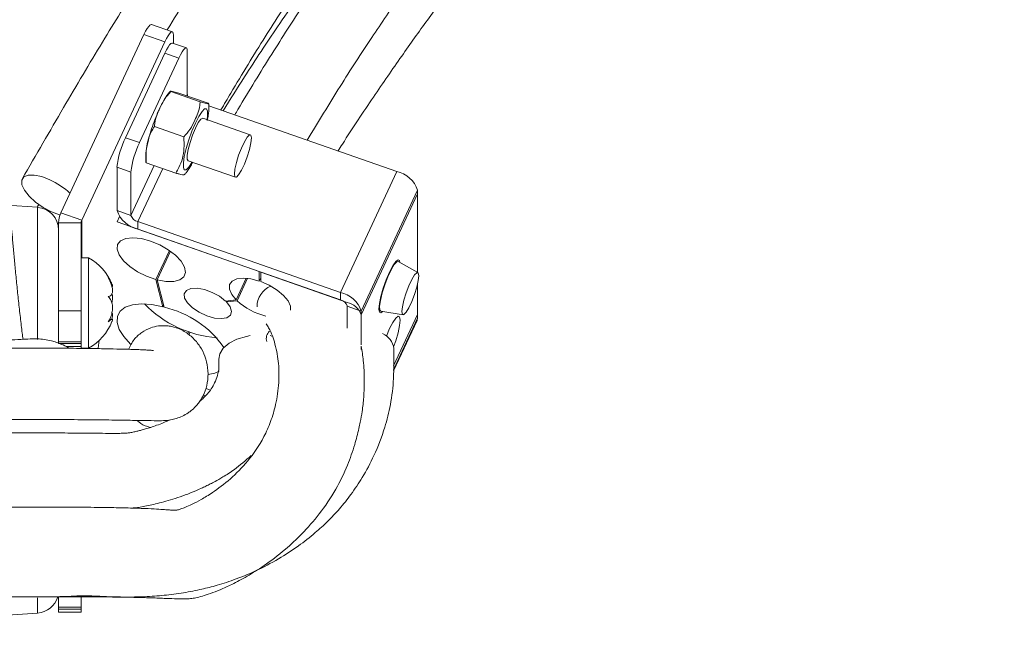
# Model space of a CAD drawing. Header units: millimetres. Extents: x 0 to 8410, y 0 to 5940.
# Tile 22 of 180: x 1544 to 1675, y 2904 to 2985. Entities that reach past the tile are written whole.
import ezdxf

# ---------------------------------------------------------------- set-up
doc = ezdxf.new("R2010")
doc.units = ezdxf.units.MM
doc.header["$LTSCALE"] = 10

msp = doc.modelspace()

# ---------------------------------------------------------------- linework, layer by layer
at = {"color": 7, "linetype": 'Continuous', "lineweight": 0}
for p, q in [((1564.78, 2983.13), (1561.99, 2984.1)), ((1561, 2982.77), (1549.95, 2959.07)), ((1564.91, 2981.58), (1564.91, 2982.7)), ((1563.78, 2981.8), (1552.73, 2958.09)), ((1566.63, 2980.98), (1564.78, 2981.63)), ((1563.78, 2980.3), (1558.54, 2969.05)), ((1566.76, 2980.56), (1566.76, 2974.81)), ((1565.64, 2979.65), (1560.39, 2968.41)), ((1568.46, 2973.82), (1564.56, 2975.18)), ((1569.54, 2973.64), (1565.64, 2975)), ((1569.62, 2973.31), (1594.58, 2964.57)), ((1575.13, 2969.46), (1568.83, 2971.67)), ((1566.3, 2969.18), (1562.39, 2970.55)), ((1561.31, 2965.73), (1561.31, 2965.76)), ((1565.22, 2964.36), (1561.31, 2965.73)), ((1566.85, 2966.01), (1573.15, 2963.8)), ((1557.42, 2965.15), (1557.42, 2959.4)), ((1559.27, 2964.5), (1559.27, 2958.75)), ((1597.36, 2962.1), (1597.36, 2951.16)), ((1597.36, 2951.16), (1597.36, 2961.6)), ((1546.86, 2959.82), (1542.72, 2960.11)), ((1547.04, 2960.19), (1546.87, 2959.92)), ((1549.65, 2957.77), (1549.65, 2946.06)), ((1552.65, 2957.77), (1552.65, 2946.06)), ((1576.32, 2951.28), (1557.42, 2957.9)), ((1560.2, 2957.92), (1587.09, 2948.51)), ((1560.2, 2956.92), (1587.09, 2947.51)), ((1562.57, 2950.21), (1564.38, 2954.09)), ((1562.75, 2950.17), (1564.53, 2953.98)), ((1553.65, 2953.12), (1552.65, 2953.12)), ((1553.65, 2941.12), (1553.65, 2953.12)), ((1597.39, 2951.14), (1594.79, 2952.61)), ((1576.32, 2951.28), (1576.32, 2950.03)), ((1576.51, 2951.22), (1576.51, 2949.97)), ((1588.01, 2947.19), (1576.51, 2951.22)), ((1562.57, 2950.21), (1563.52, 2946.6)), ((1562.75, 2950.17), (1563.7, 2946.56)), ((1573.24, 2947.52), (1574.59, 2950.4)), ((1573.36, 2947.4), (1574.76, 2950.39)), ((1576.51, 2950.43), (1576.32, 2950.03)), ((1597.36, 2945.6), (1597.36, 2949.67)), ((1597.36, 2949.67), (1597.36, 2945.1)), ((1573.24, 2947.52), (1571.83, 2947.37)), ((1573.36, 2947.4), (1571.95, 2947.25)), ((1572.01, 2947.39), (1571.95, 2947.25)), ((1549.65, 2946.06), (1549.65, 2941.96)), ((1552.65, 2946.06), (1552.65, 2941.96)), ((1563.63, 2946.84), (1563.52, 2946.6)), ((1588.01, 2946.69), (1588.01, 2943.76)), ((1589.87, 2946.04), (1589.87, 2941.54)), ((1592.48, 2946.01), (1595.43, 2945.54)), ((1556.74, 2944.95), (1556.44, 2944.95)), ((1589.87, 2941.54), (1589.87, 2945.54)), ((1594.16, 2938.08), (1597.3, 2944.8)), ((1555.06, 2942.15), (1554.92, 2941.09)), ((1566.8, 2942.99), (1566.93, 2943.24)), ((1566.97, 2942.87), (1567.11, 2943.17)), ((1577.77, 2942.77), (1578, 2942.72)), ((1549.65, 2941.96), (1549.65, 2941.71)), ((1550.7, 2941.31), (1552.65, 2941.31)), ((1552.65, 2941.96), (1552.65, 2941.71)), ((1552.65, 2941.71), (1552.65, 2941.31)), ((1552.65, 2941.12), (1552.65, 2941.3)), ((1552.65, 2941.12), (1553.65, 2941.12)), ((1552.65, 2941.12), (1552.65, 2941.08)), ((1589.87, 2940.92), (1589.87, 2941.36)), ((1569.21, 2935.77), (1569.83, 2935.55)), ((1569.16, 2934.79), (1568.86, 2934.89)), ((1549.65, 2908.07), (1549.65, 2906.71)), ((1552.65, 2908.07), (1552.65, 2906.71)), ((1542.22, 2905.6), (1546.86, 2905.93)), ((1549.65, 2906.71), (1549.65, 2906.46)), ((1549.65, 2906.46), (1549.65, 2906.06)), ((1549.65, 2906.06), (1552.65, 2906.06)), ((1552.65, 2906.71), (1552.65, 2906.46)), ((1552.65, 2906.46), (1552.65, 2906.06))]:
    msp.add_line(p, q, dxfattribs=at)
at = {"color": 8, "linetype": 'Continuous', "lineweight": 0}
for p, q in [((1563.78, 2981.8), (1561, 2982.77)), ((1565.64, 2979.65), (1563.78, 2980.3)), ((1566.76, 2974.81), (1566.68, 2974.64)), ((1558.54, 2969.05), (1560.39, 2968.41)), ((1559.27, 2964.5), (1557.42, 2965.15)), ((1562.36, 2965.36), (1559.27, 2958.75)), ((1563.49, 2964.97), (1560.2, 2957.92)), ((1594.58, 2964.57), (1587.09, 2948.51)), ((1597.36, 2962.1), (1589.87, 2946.04)), ((1589.87, 2945.54), (1597.36, 2961.6)), ((1546.86, 2947.12), (1546.86, 2959.82)), ((1552.73, 2958.09), (1549.95, 2959.07)), ((1557.42, 2959.4), (1559.27, 2958.75)), ((1552.65, 2957.77), (1549.65, 2957.77)), ((1552.73, 2958.09), (1552.73, 2953.12)), ((1557.42, 2957.9), (1557.74, 2958.58)), ((1560.2, 2957.92), (1560.2, 2956.92)), ((1587.09, 2947.51), (1587.09, 2948.51)), ((1546.86, 2942.28), (1546.86, 2947.12)), ((1552.65, 2946.06), (1549.65, 2946.06)), ((1589.87, 2946.04), (1588.01, 2946.69)), ((1597.36, 2945.1), (1594.16, 2938.25)), ((1594.17, 2938.76), (1597.36, 2945.6)), ((1552.65, 2941.96), (1549.65, 2941.96)), ((1552.65, 2941.71), (1549.65, 2941.71)), ((1546.86, 2905.93), (1546.86, 2907.95)), ((1552.65, 2906.71), (1549.65, 2906.71)), ((1552.65, 2906.46), (1549.65, 2906.46))]:
    msp.add_line(p, q, dxfattribs=at)
at = {"color": 7, "linetype": 'Continuous', "lineweight": 0, "flags": 128}
for points in [[(1561.99, 2984.1), (1561.94, 2984.11), (1561.8, 2984.03), (1561.63, 2983.85), (1561.43, 2983.58), (1561.22, 2983.21), (1561, 2982.77)], [(1564.91, 2982.7), (1564.89, 2982.95), (1564.82, 2983.1), (1564.72, 2983.13), (1564.58, 2983.06), (1564.41, 2982.88), (1564.22, 2982.6), (1564, 2982.24), (1563.78, 2981.8)], [(1563.78, 2980.3), (1564, 2980.74), (1564.22, 2981.1), (1564.41, 2981.38), (1564.58, 2981.56), (1564.72, 2981.63), (1564.78, 2981.63)], [(1566.76, 2980.56), (1566.74, 2980.8), (1566.68, 2980.95), (1566.57, 2980.98), (1566.43, 2980.91), (1566.26, 2980.73), (1566.07, 2980.45), (1565.86, 2980.09), (1565.64, 2979.65)], [(1568.83, 2971.67), (1568.81, 2971.68), (1568.56, 2971.54), (1568.22, 2971.07), (1567.84, 2970.34), (1567.45, 2969.42), (1567.12, 2968.44), (1566.87, 2967.5), (1566.73, 2966.73), (1566.73, 2966.21), (1566.85, 2966.01)], [(1575.27, 2969.04), (1575.2, 2969.41), (1575, 2969.44), (1574.71, 2969.14), (1574.34, 2968.53), (1573.95, 2967.69), (1573.58, 2966.73), (1573.28, 2965.75), (1573.09, 2964.88), (1573.02, 2964.22), (1573.09, 2963.86), (1573.28, 2963.82), (1573.58, 2964.13), (1573.95, 2964.74), (1574.34, 2965.57), (1574.71, 2966.54), (1575, 2967.51), (1575.2, 2968.38), (1575.27, 2969.04)], [(1549.83, 2958.79), (1549.79, 2958.8), (1548.71, 2959.21), (1547.61, 2959.8), (1546.6, 2960.52), (1545.74, 2961.3), (1545.12, 2962.08), (1544.78, 2962.81), (1544.76, 2963.41), (1545.04, 2963.85), (1545.61, 2964.08), (1546.42, 2964.1), (1547.41, 2963.89), (1548.5, 2963.47), (1548.5, 2963.47)], [(1562.75, 2950.17), (1563.92, 2949.96), (1564.95, 2949.96), (1565.76, 2950.18), (1566.29, 2950.59), (1566.5, 2951.17), (1566.38, 2951.87), (1565.94, 2952.65), (1565.2, 2953.44), (1564.23, 2954.18), (1563.09, 2954.83), (1561.87, 2955.34), (1560.66, 2955.66), (1559.54, 2955.78), (1558.6, 2955.68), (1557.9, 2955.38), (1557.5, 2954.89), (1557.43, 2954.25), (1557.69, 2953.51), (1558.26, 2952.73), (1559.1, 2951.95), (1560.16, 2951.24), (1561.34, 2950.65), (1562.57, 2950.21)], [(1594.79, 2952.61), (1594.58, 2952.57), (1594.24, 2952.2), (1593.83, 2951.51), (1593.4, 2950.58), (1592.99, 2949.52), (1592.65, 2948.44), (1592.41, 2947.45), (1592.31, 2946.66), (1592.34, 2946.17), (1592.48, 2946.01)], [(1593.61, 2951.2), (1594.05, 2952.03), (1594.44, 2952.61), (1594.75, 2952.86), (1594.95, 2952.76), (1595.01, 2952.49)], [(1576.32, 2950.03), (1575.2, 2950.32), (1574.18, 2950.42), (1573.33, 2950.32), (1572.71, 2950.02), (1572.38, 2949.55), (1572.37, 2948.94), (1572.66, 2948.25), (1573.24, 2947.52)], [(1580.47, 2946.14), (1580.46, 2946.67), (1580.15, 2947.38), (1579.54, 2948.12), (1578.68, 2948.83), (1577.64, 2949.47), (1576.51, 2949.97)], [(1592.73, 2945.97), (1592.48, 2945.78), (1592.28, 2945.88), (1592.21, 2946.31), (1592.28, 2947.04), (1592.48, 2947.99), (1592.79, 2949.07), (1593.18, 2950.17), (1593.61, 2951.2)], [(1597.51, 2950.73), (1597.44, 2951.1), (1597.25, 2951.13), (1596.95, 2950.83), (1596.59, 2950.22), (1596.2, 2949.4), (1595.84, 2948.44), (1595.54, 2947.47), (1595.35, 2946.61), (1595.28, 2945.96), (1595.35, 2945.6), (1595.54, 2945.56), (1595.84, 2945.87), (1596.2, 2946.47), (1596.59, 2947.3), (1596.95, 2948.25), (1597.25, 2949.22), (1597.44, 2950.08), (1597.51, 2950.73)], [(1571.83, 2947.37), (1571.02, 2948), (1570.06, 2948.52), (1569.03, 2948.89), (1568.05, 2949.07), (1567.22, 2949.03), (1566.64, 2948.78), (1566.35, 2948.34), (1566.4, 2947.77), (1566.78, 2947.12), (1567.45, 2946.47), (1568.33, 2945.88), (1569.33, 2945.41), (1570.36, 2945.11), (1571.28, 2945.03), (1572.02, 2945.15), (1572.49, 2945.48), (1572.64, 2945.98), (1572.45, 2946.59), (1571.95, 2947.25)], [(1563.52, 2946.6), (1562.03, 2946.9), (1560.66, 2946.99), (1559.48, 2946.87), (1558.52, 2946.55), (1557.85, 2946.03), (1557.48, 2945.35), (1557.44, 2944.53), (1557.72, 2943.61), (1558.32, 2942.64), (1559.2, 2941.64), (1559.24, 2941.6)], [(1593.2, 2942.72), (1593.61, 2943.7), (1594.05, 2944.53), (1594.44, 2945.11), (1594.75, 2945.36), (1594.95, 2945.26), (1595.02, 2944.83), (1594.95, 2944.1), (1594.75, 2943.15), (1594.44, 2942.07), (1594.17, 2941.3)], [(1597.36, 2945.1), (1597.31, 2944.83), (1597.3, 2944.8)], [(1597.32, 2945.4), (1597.32, 2945.42), (1597.36, 2945.6)], [(1570.96, 2939.63), (1571.06, 2940.34), (1571.52, 2941.09), (1572.3, 2941.76), (1573.35, 2942.31), (1574.6, 2942.68), (1575.13, 2942.78)], [(1569.53, 2937.62), (1570.41, 2937.8), (1571.01, 2938.04)]]:
    msp.add_lwpolyline(points, dxfattribs=at)
at = {"color": 8, "linetype": 'Continuous', "lineweight": 0, "flags": 128}
for points in [[(1567.84, 2971), (1568.3, 2971.9), (1568.72, 2972.54), (1569.06, 2972.88), (1569.31, 2972.9), (1569.44, 2972.59), (1569.44, 2971.97), (1569.38, 2971.48)], [(1567.4, 2965.81), (1567.38, 2965.78), (1566.96, 2965.14), (1566.61, 2964.79), (1566.36, 2964.78), (1566.23, 2965.09), (1566.23, 2965.71), (1566.36, 2966.58), (1566.61, 2967.63), (1566.96, 2968.78), (1567.38, 2969.94), (1567.84, 2971)]]:
    msp.add_lwpolyline(points, dxfattribs=at)
at = {"color": 7, "linetype": 'Continuous', "lineweight": 0}
for centre, radius, start, end in [((1567.23, 2974.84), 0.47, 184.0646, 213.191), ((1569, 2963.93), 11.65, 153.9066, 174.0133), ((1570.86, 2963.28), 11.65, 153.9064, 174.0132), ((1593.77, 2960.86), 3.8, 19.0311, 77.6837), ((1544.3, 2954.33), 10.06, 46.9707, 65.344), ((1546.65, 2956.82), 3, 0, 86), ((1552.72, 2957.76), 3.06, 154.8171, 179.8815), ((1561.01, 2960.63), 3.8, 199.0312, 257.6847), ((1553.42, 2957.77), 0.766, 154.8098, 179.888), ((1560.47, 2959.16), 1.27, 199.0318, 257.684), ((1550.25, 2947), 7, 21.9085, 60.9503), ((1579.01, 2946.59), 2.99, 112.6923, 180.2509), ((1579.29, 2953.92), 8.81, 227.7185, 256.0717), ((1586.28, 2944.8), 3.8, 19.0307, 77.6844), ((1586.82, 2946.28), 1.27, 19.0309, 77.6839), ((1571.91, 2957.68), 15.24, 224.5712, 265.4598), ((1560.65, 2933.46), 13.44, 35.2082, 76.8571), ((1587.47, 2944.71), 2.53, 19.0311, 77.6842), ((1550.25, 2947.24), 7, 299.0497, 338.1636), ((1578.62, 2942.39), 1.37, 134.0316, 196.7759), ((1591.78, 2940.78), 2.43, 6.6894, 68.126), ((1546.65, 2908.92), 3, 274, 344.017)]:
    msp.add_arc(centre, radius, start, end, dxfattribs=at)
for points, knots in [([(1586.79, 2967.3), (1586.98, 2967.6), (1588.57, 2970.15), (1591.4, 2974.35), (1595.16, 2979.83), (1598.74, 2984.83), (1602.12, 2989.46), (1605.3, 2993.74), (1608.11, 2997.51), (1611.33, 3001.82), (1615.12, 3006.94), (1619.73, 3013.3), (1624.64, 3020.31), (1629.03, 3026.94), (1632.75, 3032.91), (1635.74, 3037.98), (1638.71, 3043.34), (1641.65, 3049), (1644.51, 3054.98), (1647.27, 3061.31), (1649.84, 3067.78), (1651.86, 3073.35), (1653.34, 3077.69), (1654.34, 3080.74), (1655.14, 3083.28), (1655.78, 3085.34), (1656.38, 3087.29), (1657.04, 3089.53), (1657.93, 3092.56), (1659.03, 3096.49), (1660.35, 3101.36), (1661.73, 3106.77), (1663.08, 3112.33), (1664.63, 3119.06), (1666.25, 3126.7), (1667.89, 3135.16), (1669.29, 3143.18), (1670.53, 3151.08), (1671.64, 3158.96), (1672.58, 3166.7), (1673.31, 3173.68), (1673.86, 3179.94), (1674.29, 3185.67), (1674.67, 3191.74), (1674.96, 3197.88), (1675.17, 3204.16), (1675.29, 3210.29), (1675.31, 3216.24), (1675.26, 3221.43), (1675.17, 3225.63), (1675.06, 3229.1), (1674.93, 3232.5), (1674.74, 3236.33), (1674.48, 3240.83), (1674.13, 3245.75), (1673.58, 3252.23), (1672.79, 3260), (1671.68, 3268.79), (1670.54, 3276.4), (1669.43, 3282.93), (1668.31, 3288.93), (1666.93, 3295.49), (1665.17, 3302.76), (1663.07, 3310.33), (1660.81, 3317.86), (1659.26, 3322.77), (1658.51, 3325.19)], [0, 0, 0, 0, 0.003171, 0.02647, 0.04801, 0.067882, 0.089207, 0.108268, 0.125057, 0.13978, 0.165726, 0.192192, 0.219228, 0.246949, 0.263048, 0.279379, 0.29599, 0.312928, 0.330245, 0.347995, 0.366256, 0.383271, 0.392556, 0.40052, 0.407107, 0.412273, 0.416498, 0.422139, 0.429525, 0.439722, 0.452161, 0.466438, 0.480423, 0.493822, 0.51656, 0.537051, 0.556164, 0.575434, 0.594813, 0.61368, 0.631797, 0.645509, 0.659123, 0.673348, 0.689502, 0.703556, 0.718792, 0.733842, 0.746611, 0.756388, 0.764216, 0.771731, 0.780992, 0.791979, 0.804322, 0.816685, 0.839024, 0.860765, 0.880726, 0.894633, 0.908624, 0.924838, 0.943119, 0.962712, 0.98166, 1, 1, 1, 1]), ([(1582.68, 2968.74), (1584.14, 2971.14), (1587.01, 2975.87), (1591.16, 2982.25), (1595.04, 2987.95), (1598.78, 2993.2), (1602.35, 2998.03), (1605.74, 3002.5), (1608.75, 3006.41), (1612.02, 3010.69), (1615.7, 3015.59), (1619.88, 3021.43), (1624.05, 3027.79), (1627.87, 3034.31), (1631.33, 3040.83), (1634.42, 3047.23), (1637.46, 3054.13), (1640.47, 3061.6), (1643.4, 3069.6), (1645.62, 3076.37), (1647.15, 3081.48), (1648.04, 3084.6), (1648.75, 3087.2), (1649.29, 3089.3), (1649.77, 3091.18), (1650.29, 3093.26), (1650.95, 3096.05), (1651.78, 3099.72), (1652.75, 3104.31), (1653.76, 3109.46), (1654.71, 3114.82), (1655.76, 3121.34), (1656.81, 3128.76), (1657.77, 3136.96), (1658.51, 3144.73), (1659.11, 3152.36), (1659.58, 3159.96), (1659.91, 3167.42), (1660.12, 3174.73), (1660.23, 3181.95), (1660.24, 3189.54), (1660.15, 3196.55), (1659.98, 3203.14), (1659.77, 3208.99), (1659.51, 3214.73), (1659.22, 3219.82), (1658.96, 3223.96), (1658.72, 3227.33), (1658.47, 3230.55), (1658.18, 3234.09), (1657.81, 3238.28), (1657.36, 3242.91), (1656.7, 3249.07), (1655.81, 3256.48), (1654.65, 3264.88), (1653.51, 3272.17), (1652.43, 3278.41), (1651.36, 3284.11), (1650.07, 3290.32), (1648.45, 3297.23), (1646.51, 3304.44), (1644.4, 3311.63), (1642.97, 3316.32), (1642.27, 3318.63)], [0, 0, 0, 0, 0.024804, 0.04887, 0.07115, 0.091739, 0.113911, 0.133875, 0.151673, 0.167353, 0.192459, 0.217825, 0.243444, 0.269333, 0.289313, 0.309641, 0.330507, 0.352157, 0.374845, 0.397991, 0.407593, 0.415875, 0.422753, 0.428157, 0.432286, 0.43748, 0.44436, 0.453952, 0.465762, 0.47954, 0.493196, 0.506322, 0.528656, 0.548799, 0.567528, 0.586395, 0.605358, 0.623828, 0.641544, 0.659379, 0.677211, 0.697579, 0.711151, 0.725864, 0.7408, 0.753611, 0.763478, 0.771453, 0.778569, 0.787292, 0.797703, 0.809603, 0.821668, 0.843452, 0.86469, 0.884273, 0.897925, 0.911423, 0.927071, 0.944757, 0.963791, 0.982202, 1, 1, 1, 1]), ([(1632.99, 3314.88), (1633.73, 3312.45), (1635.23, 3307.5), (1637.4, 3299.95), (1639.35, 3292.45), (1640.92, 3285.4), (1642.15, 3279.12), (1643.2, 3273.19), (1644.19, 3267.13), (1645.12, 3260.89), (1645.97, 3254.59), (1646.72, 3248.37), (1647.4, 3242.13), (1647.94, 3236.53), (1648.34, 3231.84), (1648.64, 3228.09), (1648.91, 3224.34), (1649.21, 3219.9), (1649.52, 3214.42), (1649.81, 3208.26), (1650.03, 3202.02), (1650.17, 3196.06), (1650.24, 3190.42), (1650.26, 3184.83), (1650.21, 3179.42), (1650.12, 3174.31), (1649.99, 3169.92), (1649.85, 3166.08), (1649.67, 3162.12), (1649.42, 3157.37), (1649.04, 3151.61), (1648.53, 3145.19), (1647.89, 3138.52), (1647.11, 3131.75), (1646.1, 3124.23), (1644.86, 3116.36), (1643.44, 3108.59), (1642.06, 3101.95), (1640.72, 3096.14), (1639.35, 3090.72), (1637.7, 3084.73), (1635.58, 3077.78), (1632.83, 3069.7), (1629.65, 3061.26), (1626.26, 3053.21), (1623.18, 3046.71), (1620.53, 3041.63), (1618.29, 3037.64), (1616.14, 3034.04), (1613.93, 3030.57), (1611.47, 3026.92), (1608.56, 3022.82), (1605.42, 3018.58), (1602.09, 3014.2), (1598.64, 3009.69), (1594.8, 3004.64), (1590.58, 2998.94), (1586.33, 2992.93), (1582.09, 2986.63), (1577.89, 2980.08), (1574.85, 2975.13), (1573.21, 2972.34), (1573.07, 2972.1)], [0, 0, 0, 0, 0.019019, 0.038778, 0.058953, 0.077166, 0.092897, 0.107014, 0.122311, 0.138969, 0.15436, 0.170022, 0.18594, 0.201545, 0.212211, 0.221313, 0.229742, 0.240407, 0.254713, 0.270987, 0.286668, 0.301583, 0.315704, 0.329013, 0.343553, 0.356356, 0.36734, 0.376515, 0.385251, 0.397102, 0.412216, 0.428683, 0.445507, 0.462635, 0.48001, 0.502767, 0.522783, 0.539894, 0.554381, 0.56844, 0.582888, 0.602633, 0.625425, 0.651034, 0.676379, 0.699519, 0.714946, 0.729565, 0.743424, 0.756703, 0.771881, 0.789899, 0.810923, 0.829607, 0.850291, 0.873025, 0.89785, 0.924824, 0.947584, 0.971804, 0.9976, 1, 1, 1, 1]), ([(1627.91, 3312.82), (1628.49, 3311.05), (1629.67, 3307.42), (1631.42, 3301.83), (1633.11, 3296.03), (1634.56, 3290.38), (1635.68, 3285.25), (1636.48, 3281.02), (1637.1, 3277.36), (1637.65, 3273.77), (1638.2, 3269.69), (1638.73, 3265.04), (1639.26, 3259.56), (1639.71, 3253.52), (1640.07, 3247.17), (1640.31, 3241.05), (1640.44, 3235.73), (1640.5, 3231.31), (1640.53, 3227.72), (1640.54, 3224.06), (1640.52, 3219.68), (1640.45, 3214.31), (1640.32, 3208.32), (1640.13, 3202.28), (1639.9, 3196.5), (1639.63, 3191.02), (1639.33, 3185.57), (1638.99, 3180.28), (1638.64, 3175.3), (1638.31, 3171.03), (1638.01, 3167.29), (1637.67, 3163.45), (1637.24, 3158.84), (1636.67, 3153.23), (1635.97, 3146.98), (1635.16, 3140.5), (1634.26, 3133.94), (1633.14, 3126.67), (1631.84, 3119.08), (1630.39, 3111.58), (1629.01, 3105.18), (1627.68, 3099.57), (1626.33, 3094.33), (1624.81, 3088.94), (1623.03, 3083.13), (1620.92, 3076.8), (1618.51, 3070.11), (1615.98, 3063.58), (1613.42, 3057.6), (1611.04, 3052.6), (1608.86, 3048.39), (1606.85, 3044.82), (1604.88, 3041.55), (1602.79, 3038.31), (1600.39, 3034.78), (1597.49, 3030.75), (1594.34, 3026.52), (1590.99, 3022.12), (1587.5, 3017.54), (1583.62, 3012.4), (1579.36, 3006.59), (1575.08, 3000.5), (1570.81, 2994.12), (1567.23, 2988.56), (1564.96, 2984.8), (1564.09, 2983.37)], [0, 0, 0, 0, 0.014439, 0.029514, 0.045364, 0.0611, 0.074704, 0.085938, 0.094408, 0.103489, 0.114074, 0.126224, 0.139781, 0.156702, 0.173187, 0.189173, 0.204213, 0.214552, 0.223498, 0.232104, 0.243012, 0.257548, 0.273888, 0.289626, 0.304639, 0.318901, 0.332389, 0.347171, 0.360176, 0.37132, 0.380615, 0.389444, 0.401457, 0.416819, 0.433578, 0.450662, 0.468013, 0.485568, 0.508515, 0.528689, 0.545927, 0.560525, 0.574752, 0.589453, 0.605989, 0.624624, 0.645168, 0.666855, 0.687026, 0.705789, 0.72094, 0.735312, 0.748928, 0.762335, 0.778121, 0.796766, 0.818458, 0.83771, 0.859018, 0.882452, 0.908077, 0.935961, 0.959511, 0.984577, 1, 1, 1, 1]), ([(1571.22, 2972.75), (1571.66, 2973.49), (1573.62, 2976.86), (1577, 2982.35), (1581.24, 2988.92), (1585.14, 2994.67), (1588.91, 3000), (1592.53, 3004.93), (1595.98, 3009.49), (1599.03, 3013.49), (1602.33, 3017.81), (1606, 3022.66), (1610.08, 3028.32), (1614.06, 3034.32), (1617.63, 3040.36), (1620.81, 3046.38), (1623.63, 3052.27), (1626.43, 3058.68), (1629.21, 3065.69), (1632, 3073.31), (1634.17, 3079.85), (1635.69, 3084.84), (1636.57, 3087.9), (1637.28, 3090.45), (1637.82, 3092.5), (1638.3, 3094.34), (1638.82, 3096.38), (1639.49, 3099.12), (1640.32, 3102.72), (1641.3, 3107.2), (1642.32, 3112.22), (1643.3, 3117.42), (1644.41, 3123.75), (1645.54, 3130.94), (1646.65, 3138.9), (1647.58, 3146.45), (1648.4, 3153.87), (1649.13, 3161.28), (1649.68, 3167.54), (1649.96, 3171.3), (1650.06, 3172.63)], [0, 0, 0, 0, 0.011754, 0.052826, 0.090884, 0.126132, 0.158708, 0.193796, 0.225417, 0.253669, 0.278653, 0.317812, 0.357053, 0.396642, 0.436417, 0.466929, 0.497866, 0.529553, 0.562495, 0.597248, 0.633252, 0.648341, 0.661351, 0.672128, 0.680544, 0.686974, 0.695138, 0.705917, 0.720927, 0.739405, 0.760824, 0.781945, 0.802255, 0.836813, 0.867953, 0.897003, 0.926293, 0.955734, 0.984395, 1, 1, 1, 1]), ([(1637.74, 3164.24), (1637.55, 3163.18), (1637.13, 3160.81), (1636.25, 3155.99), (1635.07, 3149.71), (1633.58, 3142.21), (1631.99, 3134.62), (1630.25, 3126.7), (1628.4, 3118.83), (1626.54, 3111.37), (1624.84, 3104.96), (1623.24, 3099.32), (1621.65, 3094.05), (1619.92, 3088.65), (1617.93, 3082.85), (1615.57, 3076.53), (1612.83, 3069.84), (1609.87, 3063.3), (1606.85, 3057.29), (1603.99, 3052.11), (1601.31, 3047.62), (1598.8, 3043.68), (1596.38, 3040.06), (1594.05, 3036.71), (1591.66, 3033.36), (1589.07, 3029.82), (1586.09, 3025.81), (1582.71, 3021.29), (1578.89, 3016.19), (1574.62, 3010.4), (1569.88, 3003.8), (1565.06, 2996.83), (1560.21, 2989.44), (1555.38, 2981.66), (1550.21, 2972.92), (1546.67, 2966.78), (1544.84, 2963.63)], [0, 0, 0, 0, 0.012125, 0.027334, 0.055682, 0.084929, 0.114481, 0.144215, 0.177721, 0.207314, 0.232777, 0.254487, 0.275573, 0.297239, 0.321507, 0.348945, 0.37926, 0.411821, 0.442654, 0.471417, 0.496891, 0.520969, 0.543693, 0.566162, 0.586873, 0.610756, 0.637948, 0.668585, 0.702796, 0.740704, 0.782438, 0.828132, 0.866949, 0.908527, 0.95297, 1, 1, 1, 1]), ([(1227.42, 3115.73), (1227.23, 3115.69), (1226.22, 3115.44), (1224.38, 3114.9), (1221.46, 3114), (1217.77, 3112.74), (1213.08, 3110.93), (1207.86, 3108.61), (1202.42, 3105.82), (1197.35, 3102.74), (1192.72, 3099.43), (1188.56, 3095.93), (1184.86, 3092.16), (1181.82, 3088.41), (1179.53, 3085.03), (1177.97, 3082.31), (1176.92, 3080.23), (1176.09, 3078.41), (1175.22, 3076.33), (1174.25, 3073.65), (1173.26, 3070.31), (1172.35, 3066.41), (1171.57, 3061.54), (1171.08, 3056.03), (1170.97, 3050.12), (1171.22, 3044.59), (1171.76, 3039.51), (1172.45, 3035.01), (1173.1, 3031.37), (1173.63, 3028.63), (1174.04, 3026.57), (1174.45, 3024.53), (1174.93, 3022.12), (1175.57, 3019), (1176.48, 3014.6), (1177.61, 3009.08), (1178.87, 3002.8), (1180.03, 2996.78), (1181.09, 2991.22), (1182.06, 2986.14), (1182.97, 2981.38), (1183.87, 2976.8), (1184.72, 2972.63), (1185.57, 2968.75), (1186.44, 2965), (1187.49, 2960.96), (1188.72, 2956.7), (1190.09, 2952.54), (1191.42, 2948.98), (1192.58, 2946.21), (1193.54, 2944.12), (1194.49, 2942.2), (1195.61, 2940.13), (1197.05, 2937.72), (1198.74, 2935.21), (1200.96, 2932.35), (1203.57, 2929.59), (1206.21, 2927.57), (1208.43, 2926.32), (1210.39, 2925.47), (1212.74, 2924.77), (1215.15, 2924.35), (1217.27, 2924.18), (1219.02, 2924.13), (1220.61, 2924.15), (1222.35, 2924.23), (1224.39, 2924.37), (1226.84, 2924.58), (1229.45, 2924.83), (1232.39, 2925.09), (1235.69, 2925.36), (1239.68, 2925.69), (1244.04, 2926.03), (1248.65, 2926.39), (1253.03, 2926.73), (1257.24, 2927.05), (1261.35, 2927.38), (1265.56, 2927.71), (1269.58, 2928.04), (1273.38, 2928.35), (1277.15, 2928.66), (1281.48, 2929.01), (1286.64, 2929.41), (1292.6, 2929.84), (1299.04, 2930.27), (1305.62, 2930.68), (1312.27, 2931.07), (1319.62, 2931.48), (1327.52, 2931.86), (1335.69, 2932.1), (1343.23, 2932.15), (1350.04, 2932.13), (1356.14, 2932.09), (1361.83, 2932.05), (1368.27, 2932), (1375.95, 2931.94), (1385.03, 2931.88), (1394.89, 2931.81), (1405.17, 2931.75), (1415.7, 2931.68), (1426.31, 2931.62), (1437.19, 2931.55), (1448.33, 2931.5), (1459.71, 2931.47), (1471.21, 2931.48), (1482.64, 2931.51), (1493.74, 2931.54), (1504.23, 2931.55), (1513.39, 2931.56), (1521.36, 2931.57), (1528.41, 2931.59), (1535.01, 2931.61), (1541.06, 2931.63), (1546.46, 2931.63), (1551.15, 2931.62), (1555.07, 2931.59), (1558.2, 2931.54), (1560.61, 2931.5), (1562.38, 2931.47), (1563.57, 2931.47), (1564.47, 2931.55), (1565.26, 2931.73), (1566.04, 2932.03), (1566.75, 2932.42), (1567.36, 2932.87), (1567.92, 2933.39), (1568.59, 2934.23), (1569.19, 2935.44), (1569.53, 2936.9), (1569.53, 2938.44), (1569.17, 2939.99), (1568.46, 2941.4), (1567.5, 2942.55), (1566.3, 2943.43), (1565.22, 2943.87), (1564.38, 2944.05), (1563.68, 2944.11), (1562.85, 2944.07), (1561.79, 2943.82), (1560.67, 2943.22), (1559.6, 2942.3), (1559.18, 2941.41), (1558.97, 2940.96)], [0, 0, 0, 0, 0.000756, 0.004092, 0.007444, 0.012639, 0.01917, 0.026768, 0.034587, 0.042627, 0.049523, 0.056542, 0.06365, 0.070284, 0.075781, 0.080143, 0.083013, 0.085314, 0.088329, 0.092258, 0.097092, 0.102832, 0.109105, 0.117931, 0.126327, 0.134314, 0.141916, 0.149007, 0.154953, 0.158734, 0.161715, 0.164409, 0.168081, 0.172801, 0.178584, 0.187912, 0.197208, 0.205809, 0.213666, 0.220737, 0.22726, 0.233689, 0.240015, 0.24486, 0.250232, 0.256151, 0.262584, 0.269427, 0.275537, 0.279888, 0.283454, 0.286459, 0.290216, 0.294931, 0.300468, 0.305794, 0.313989, 0.320934, 0.324081, 0.327956, 0.332834, 0.338024, 0.342139, 0.345379, 0.348405, 0.351494, 0.355522, 0.36055, 0.365924, 0.370426, 0.376723, 0.383515, 0.391041, 0.398496, 0.405893, 0.411892, 0.418136, 0.424643, 0.430788, 0.435787, 0.44109, 0.44694, 0.454156, 0.462727, 0.471583, 0.480445, 0.489311, 0.498179, 0.509516, 0.520348, 0.530318, 0.53931, 0.547202, 0.554199, 0.561474, 0.572171, 0.583749, 0.596324, 0.610038, 0.623467, 0.637493, 0.652162, 0.66754, 0.683692, 0.700603, 0.718011, 0.735655, 0.753308, 0.770754, 0.785323, 0.800305, 0.815478, 0.830549, 0.845138, 0.858771, 0.8712, 0.882461, 0.892641, 0.901861, 0.910181, 0.917078, 0.922758, 0.927485, 0.931387, 0.93342, 0.936694, 0.941085, 0.946212, 0.951824, 0.957649, 0.962785, 0.967229, 0.972186, 0.976401, 0.980024, 0.981621, 0.983168, 0.985373, 0.988368, 0.992099, 0.996026, 1, 1, 1, 1]), ([(1626.71, 3054.45), (1625.54, 3052.19), (1623.23, 3047.72), (1619.84, 3041.93), (1616.73, 3036.92), (1613.95, 3032.68), (1611.32, 3028.82), (1608.8, 3025.22), (1606.2, 3021.58), (1603.3, 3017.61), (1599.97, 3013.1), (1596.36, 3008.24), (1592.47, 3003.03), (1588.32, 2997.39), (1583.72, 2991.01), (1579.01, 2984.23), (1574.9, 2978.06), (1572.47, 2974.15), (1571.53, 2972.64)], [0, 0, 0, 0, 0.065595, 0.129983, 0.181044, 0.229577, 0.275714, 0.319525, 0.363869, 0.416511, 0.478089, 0.548812, 0.618742, 0.695953, 0.780519, 0.872623, 0.950591, 1, 1, 1, 1]), ([(1564.56, 2975.18), (1564.27, 2974.85), (1563.67, 2974.18), (1562.99, 2972.77), (1562.46, 2971.55), (1562.41, 2970.71), (1562.39, 2970.55)], [0, 0, 0, 0, 0.24494, 0.500119, 0.904935, 1, 1, 1, 1]), ([(1564.51, 2975.23), (1564.4, 2975.11), (1564.07, 2974.75), (1563.62, 2974.03), (1563.25, 2973.3), (1563.07, 2972.92)], [0, 0, 0, 0, 0.194261, 0.582519, 1, 1, 1, 1]), ([(1565.64, 2975), (1565.41, 2975.06), (1564.77, 2975.23), (1564.42, 2975.29), (1564.53, 2975.2), (1564.56, 2975.18)], [0, 0, 0, 0, 0.30324, 0.824416, 1, 1, 1, 1]), ([(1566.3, 2969.18), (1566.59, 2969.51), (1567.18, 2970.19), (1567.87, 2971.6), (1568.39, 2972.81), (1568.45, 2973.66), (1568.46, 2973.82)], [0, 0, 0, 0, 0.244943, 0.500122, 0.904939, 1, 1, 1, 1]), ([(1568.46, 2973.82), (1568.69, 2973.76), (1569.33, 2973.59), (1569.68, 2973.53), (1569.57, 2973.61), (1569.54, 2973.64)], [0, 0, 0, 0, 0.30324, 0.824416, 1, 1, 1, 1]), ([(1569.41, 2971.33), (1569.46, 2971.57), (1569.59, 2972.22), (1569.66, 2972.91), (1569.61, 2973.43), (1569.59, 2973.59)], [0, 0, 0, 0, 0.284185, 0.780851, 1, 1, 1, 1]), ([(1563.07, 2972.92), (1562.98, 2972.73), (1562.73, 2972.18), (1562.33, 2971.16), (1561.91, 2969.93), (1561.6, 2968.85), (1561.48, 2968.25), (1561.44, 2968.01)], [0, 0, 0, 0, 0.124928, 0.365831, 0.603606, 0.842303, 1, 1, 1, 1]), ([(1561.31, 2965.73), (1561.29, 2966.25), (1561.24, 2967.68), (1561.65, 2969.34), (1562.24, 2970.3), (1562.39, 2970.55)], [0, 0, 0, 0, 0.303244, 0.824418, 1, 1, 1, 1]), ([(1566.3, 2969.18), (1566.32, 2968.66), (1566.37, 2967.23), (1565.96, 2965.57), (1565.37, 2964.61), (1565.22, 2964.36)], [0, 0, 0, 0, 0.303244, 0.824417, 1, 1, 1, 1]), ([(1561.44, 2968.01), (1561.41, 2967.88), (1561.29, 2967.33), (1561.2, 2966.62), (1561.24, 2966.01), (1561.26, 2965.76)], [0, 0, 0, 0, 0.158649, 0.638526, 1, 1, 1, 1]), ([(1566.33, 2964.12), (1566.42, 2964.21), (1566.73, 2964.54), (1567.07, 2965.06), (1567.35, 2965.58), (1567.46, 2965.79)], [0, 0, 0, 0, 0.20687, 0.68083, 1, 1, 1, 1]), ([(1562.28, 2940.78), (1562.28, 2940.78), (1562.3, 2940.8), (1562.23, 2940.8), (1562.13, 2940.81), (1561.94, 2940.83), (1561.62, 2940.85), (1561.08, 2940.88), (1560.31, 2940.91), (1559.24, 2940.95), (1557.8, 2940.99), (1555.9, 2941.03), (1553.46, 2941.07), (1550.36, 2941.1), (1546.48, 2941.12), (1541.76, 2941.12), (1536.09, 2941.11), (1529.44, 2941.09), (1521.86, 2941.07), (1513.85, 2941.06), (1505.63, 2941.05), (1497.46, 2941.04), (1489.16, 2941.02), (1479.98, 2941), (1470.07, 2940.98), (1459.58, 2940.97), (1449.62, 2940.99), (1440.24, 2941.03), (1431.42, 2941.08), (1423.15, 2941.13), (1415.38, 2941.18), (1408.09, 2941.23), (1399.83, 2941.28), (1390.55, 2941.33), (1379.97, 2941.4), (1369.3, 2941.49), (1358.39, 2941.58), (1347.44, 2941.64), (1336.49, 2941.58), (1326.62, 2941.28), (1317.96, 2940.88), (1310.48, 2940.49), (1302.64, 2940.03), (1294.51, 2939.5), (1286.18, 2938.9), (1279.61, 2938.38), (1275.1, 2938.02), (1272.8, 2937.83), (1270.82, 2937.67), (1268.82, 2937.5), (1266.56, 2937.32), (1264.02, 2937.11), (1261.24, 2936.88), (1257.96, 2936.62), (1254.19, 2936.32), (1249.91, 2935.98), (1245.54, 2935.66), (1241.46, 2935.36), (1238.1, 2935.09), (1235.32, 2934.85), (1232.84, 2934.61), (1230.36, 2934.34), (1228.03, 2934.06), (1226, 2933.8), (1224.15, 2933.57), (1222.32, 2933.38), (1220.38, 2933.26), (1218.56, 2933.25), (1217.04, 2933.38), (1215.82, 2933.59), (1214.72, 2933.88), (1213.54, 2934.31), (1212.25, 2934.99), (1211.01, 2935.86), (1210.01, 2936.73), (1209.32, 2937.4), (1208.77, 2937.98), (1208.01, 2938.81), (1206.83, 2940.24), (1205.31, 2942.36), (1203.67, 2945.04), (1201.95, 2948.31), (1200.13, 2952.48), (1198.28, 2957.67), (1196.9, 2961.99), (1196.28, 2964.68), (1196.16, 2965.21)], [0, 0, 0, 0, 0.001913, 0.005812, 0.009988, 0.014477, 0.020844, 0.027924, 0.035854, 0.044795, 0.054937, 0.066503, 0.079748, 0.094967, 0.11249, 0.13243, 0.15457, 0.178647, 0.203866, 0.22909, 0.250856, 0.272149, 0.292819, 0.312737, 0.337944, 0.361399, 0.382957, 0.402758, 0.420997, 0.437845, 0.453445, 0.467926, 0.481396, 0.502401, 0.522441, 0.543329, 0.564907, 0.586992, 0.6094, 0.631987, 0.645879, 0.660855, 0.676789, 0.693568, 0.711072, 0.729079, 0.735423, 0.740274, 0.744098, 0.748479, 0.753551, 0.759296, 0.765693, 0.772632, 0.782079, 0.792328, 0.803381, 0.813864, 0.822696, 0.829061, 0.835679, 0.842607, 0.849316, 0.855161, 0.860131, 0.865964, 0.872638, 0.879752, 0.885643, 0.89062, 0.895281, 0.900444, 0.906611, 0.913256, 0.918383, 0.921753, 0.923832, 0.926236, 0.932414, 0.940507, 0.948469, 0.957898, 0.968986, 0.981906, 0.996481, 1, 1, 1, 1]), ([(1566.3, 2964.15), (1566.3, 2964.14), (1566.33, 2964.09), (1565.96, 2964.16), (1565.37, 2964.32), (1565.22, 2964.36)], [0, 0, 0, 0, 0.159584, 0.788214, 1, 1, 1, 1]), ([(1556.74, 2949.32), (1556.76, 2949.31), (1556.84, 2949.29), (1556.82, 2949.44), (1556.68, 2949.77), (1556.47, 2950.15), (1556.3, 2950.4), (1556.25, 2950.49)], [0, 0, 0, 0, 0.091909, 0.357339, 0.608852, 0.87292, 1, 1, 1, 1]), ([(1556.25, 2950.49), (1556.39, 2950.2), (1556.65, 2949.7), (1556.82, 2949), (1556.83, 2948.49), (1556.68, 2948.14), (1556.47, 2947.99), (1556.3, 2947.98), (1556.25, 2947.97)], [0, 0, 0, 0, 0.235568, 0.408148, 0.581146, 0.745076, 0.917188, 1, 1, 1, 1]), ([(1556.25, 2947.97), (1556.39, 2947.8), (1556.65, 2947.52), (1556.82, 2946.85), (1556.83, 2946.17), (1556.68, 2945.48), (1556.47, 2944.96), (1556.3, 2944.69), (1556.25, 2944.6)], [0, 0, 0, 0, 0.235567, 0.40815, 0.581147, 0.745075, 0.917181, 1, 1, 1, 1]), ([(1556.72, 2947.12), (1556.75, 2947.21), (1556.83, 2947.49), (1556.84, 2947.95), (1556.76, 2948.27), (1556.74, 2948.36)], [0, 0, 0, 0, 0.260265, 0.786343, 1, 1, 1, 1]), ([(1556.25, 2944.6), (1556.4, 2944.74), (1556.63, 2944.93), (1556.72, 2944.93), (1556.74, 2944.93)], [0, 0, 0, 0, 0.676423, 1, 1, 1, 1]), ([(1556.72, 2944.92), (1556.75, 2945.02), (1556.83, 2945.33), (1556.84, 2945.68), (1556.76, 2945.83), (1556.74, 2945.88)], [0, 0, 0, 0, 0.2618622, 0.7868019, 1, 1, 1, 1]), ([(1556.8, 2944.94), (1556.81, 2944.9), (1556.84, 2944.85), (1556.77, 2944.69), (1556.74, 2944.64)], [0, 0, 0, 0, 0.7152575, 1, 1, 1, 1]), ([(1577.25, 2944.32), (1577.35, 2944.15), (1577.92, 2943.3), (1578.51, 2941.47), (1578.95, 2939), (1578.96, 2936.32), (1578.58, 2933.73), (1577.86, 2931.34), (1576.69, 2928.68), (1574.82, 2926.02), (1572.38, 2923.58), (1570.26, 2922), (1568.59, 2920.98), (1567.4, 2920.36), (1566.51, 2919.97), (1565.93, 2919.75), (1565.55, 2919.64), (1565.38, 2919.6), (1565.23, 2919.57), (1565.05, 2919.57), (1564.76, 2919.58), (1564.28, 2919.63), (1563.51, 2919.68), (1562.33, 2919.76), (1560.62, 2919.83), (1558.37, 2919.9), (1555.54, 2919.95), (1552.12, 2919.99), (1547.9, 2920), (1542.82, 2919.99), (1536.83, 2919.96), (1529.94, 2919.92), (1521.83, 2919.9), (1512.55, 2919.89), (1502.1, 2919.87), (1491.32, 2919.84), (1480.53, 2919.79), (1469.97, 2919.75), (1459.84, 2919.74), (1450.25, 2919.77), (1441.22, 2919.82), (1432.7, 2919.88), (1424.66, 2919.94), (1417.08, 2920), (1409.51, 2920.06), (1401.98, 2920.13), (1394.49, 2920.19), (1387.3, 2920.26), (1380.14, 2920.34), (1372.15, 2920.46), (1363.31, 2920.63), (1353.69, 2920.9), (1343.97, 2921.31), (1334.19, 2921.53), (1324.31, 2921), (1314.18, 2919.98), (1303.56, 2919.04), (1295.14, 2918.33), (1289.08, 2917.79), (1285.37, 2917.46), (1281.71, 2917.12), (1278.34, 2916.82), (1275.51, 2916.57), (1273.14, 2916.38), (1270.88, 2916.2), (1268.34, 2916.02), (1265.45, 2915.84), (1262.12, 2915.67), (1259, 2915.57), (1256.15, 2915.52), (1253.74, 2915.53), (1251.52, 2915.59), (1249.71, 2915.69), (1248.12, 2915.82), (1246.44, 2916.01), (1244.57, 2916.33), (1242.95, 2916.74), (1241.77, 2917.13), (1240.84, 2917.5), (1239.91, 2917.94), (1238.87, 2918.55), (1237.92, 2919.23), (1237.3, 2919.78), (1237.07, 2919.99)], [0, 0, 0, 0, 0.001227, 0.006446, 0.012855, 0.019444, 0.027583, 0.034514, 0.041348, 0.054611, 0.067674, 0.082074, 0.09254, 0.102454, 0.111293, 0.118814, 0.124787, 0.130558, 0.136408, 0.142706, 0.150524, 0.159197, 0.168917, 0.179916, 0.192472, 0.20691, 0.221064, 0.237131, 0.255335, 0.275552, 0.29754, 0.321031, 0.345093, 0.373049, 0.400368, 0.426683, 0.451734, 0.475345, 0.49734, 0.517625, 0.536343, 0.553667, 0.569749, 0.584715, 0.598668, 0.614196, 0.628525, 0.641895, 0.655501, 0.669562, 0.687671, 0.706225, 0.725054, 0.744065, 0.763302, 0.783476, 0.805374, 0.828675, 0.836717, 0.844886, 0.853177, 0.861393, 0.86808, 0.873001, 0.878382, 0.884706, 0.891942, 0.900533, 0.91113, 0.917918, 0.925306, 0.932815, 0.938787, 0.943187, 0.949773, 0.958286, 0.965774, 0.971334, 0.976363, 0.981465, 0.987739, 0.995286, 1, 1, 1, 1]), ([(1551.09, 2941.09), (1551.01, 2941.14), (1550.69, 2941.34), (1550.07, 2941.62), (1549.34, 2941.9), (1548.55, 2942.13), (1547.71, 2942.29), (1546.81, 2942.36), (1545.83, 2942.34), (1544.61, 2942.26), (1543.09, 2942.18), (1541.21, 2942.1), (1539.08, 2942.05), (1536.42, 2942.02), (1533.14, 2942), (1529.19, 2942.01), (1524.51, 2942.05), (1518.79, 2942.1), (1511.93, 2942.15), (1503.78, 2942.17), (1494.58, 2942.18), (1484.36, 2942.19), (1473.49, 2942.26), (1462.74, 2942.34), (1452.45, 2942.4), (1442.87, 2942.41), (1433.62, 2942.39), (1424.91, 2942.35), (1416.86, 2942.32), (1409.51, 2942.29), (1402.02, 2942.25), (1394.46, 2942.2), (1386.93, 2942.12), (1380.29, 2942.01), (1374.46, 2941.85), (1370.13, 2941.7), (1367.45, 2941.58), (1366.46, 2941.53), (1366.18, 2941.51)], [0, 0, 0, 0, 0.002227, 0.009713, 0.016538, 0.023847, 0.03672, 0.051454, 0.068677, 0.089275, 0.11385, 0.133908, 0.156495, 0.182055, 0.211093, 0.244013, 0.280472, 0.319708, 0.367885, 0.417451, 0.467745, 0.518652, 0.570038, 0.620983, 0.663322, 0.703616, 0.741739, 0.776742, 0.8082, 0.836573, 0.862275, 0.894407, 0.922669, 0.947566, 0.969483, 0.988705, 0.996816, 1, 1, 1, 1]), ([(1218.04, 2924.17), (1218.56, 2923.47), (1220.29, 2921.11), (1222.97, 2918.14), (1225.82, 2914.98), (1228.25, 2912.52), (1230.6, 2910.38), (1232.86, 2908.64), (1235.08, 2907.23), (1237.16, 2906.19), (1239.05, 2905.48), (1240.72, 2904.97), (1242.41, 2904.56), (1244.27, 2904.22), (1246.34, 2903.96), (1248.76, 2903.76), (1251.73, 2903.65), (1255.26, 2903.63), (1258.91, 2903.68), (1262.12, 2903.78), (1264.87, 2903.9), (1267.91, 2904.07), (1271.42, 2904.31), (1275.6, 2904.64), (1280.29, 2905.05), (1285.89, 2905.57), (1292.56, 2906.16), (1299.95, 2906.78), (1307.82, 2907.46), (1316.07, 2908.24), (1324.12, 2909.09), (1331.89, 2909.6), (1339.01, 2909.59), (1345.58, 2909.37), (1351.52, 2909.11), (1356.81, 2908.92), (1361.75, 2908.78), (1367.39, 2908.66), (1374.06, 2908.54), (1381.9, 2908.43), (1390.29, 2908.34), (1399.29, 2908.25), (1409.73, 2908.17), (1421.51, 2908.07), (1434.5, 2907.97), (1447.84, 2907.88), (1460.55, 2907.84), (1472.57, 2907.86), (1483.7, 2907.91), (1494.54, 2907.95), (1504.84, 2907.98), (1514.41, 2907.99), (1523.22, 2908), (1531.43, 2908.03), (1539.03, 2908.07), (1545.86, 2908.1), (1551.47, 2908.1), (1555.91, 2908.07), (1559.3, 2908.02), (1561.94, 2907.95), (1563.93, 2907.87), (1565.38, 2907.81), (1566.38, 2907.79), (1567.15, 2907.83), (1567.86, 2907.94), (1568.71, 2908.15), (1569.78, 2908.5), (1571.1, 2909), (1572.75, 2909.74), (1574.67, 2910.76), (1577.05, 2912.24), (1579.54, 2914.11), (1582.04, 2916.44), (1584.35, 2919.06), (1586.44, 2922.13), (1587.98, 2925.3), (1588.96, 2928.06), (1589.47, 2930), (1589.78, 2931.47), (1590.02, 2932.85), (1590.23, 2934.71), (1590.3, 2936.97), (1590.21, 2939.23), (1589.97, 2940.73), (1589.87, 2941.36)], [0, 0, 0, 0, 0.006489, 0.021845, 0.033286, 0.044633, 0.055179, 0.064816, 0.072537, 0.080213, 0.086568, 0.090862, 0.096335, 0.102765, 0.108347, 0.114737, 0.123598, 0.134401, 0.143803, 0.151711, 0.158106, 0.163599, 0.17323, 0.18229, 0.191692, 0.203983, 0.218051, 0.232916, 0.248302, 0.264299, 0.280929, 0.294855, 0.307759, 0.319628, 0.33032, 0.339674, 0.348099, 0.356877, 0.369901, 0.383848, 0.398808, 0.414894, 0.432254, 0.455353, 0.479623, 0.505216, 0.532317, 0.555089, 0.578512, 0.602285, 0.626165, 0.649871, 0.673428, 0.697551, 0.721851, 0.74576, 0.768538, 0.786032, 0.80204, 0.816636, 0.829942, 0.842118, 0.853325, 0.862275, 0.870759, 0.878929, 0.886847, 0.894525, 0.902435, 0.911838, 0.921206, 0.932159, 0.940432, 0.949366, 0.958646, 0.966528, 0.972715, 0.977328, 0.979172, 0.982136, 0.986088, 0.990829, 0.996137, 1, 1, 1, 1]), ([(1549.47, 2908.1), (1549.94, 2908.11), (1550.9, 2908.13), (1551.75, 2908.18), (1552.37, 2908.21), (1553.02, 2908.22), (1553.83, 2908.2), (1554.66, 2908.17), (1555.71, 2908.12), (1557.04, 2908.07), (1558.76, 2908.04), (1560.83, 2908.07), (1563.24, 2908.21), (1565.81, 2908.53), (1568.21, 2908.97), (1570.53, 2909.54), (1573.01, 2910.32), (1575.85, 2911.47), (1578.77, 2913.01), (1581.44, 2914.74), (1583.6, 2916.43), (1585.43, 2918.09), (1587.02, 2919.78), (1588.57, 2921.73), (1590.14, 2924.07), (1591.71, 2927.02), (1592.97, 2930.26), (1593.83, 2933.69), (1594.23, 2937.21), (1594.21, 2939.74), (1594.19, 2941.07)], [0, 0, 0, 0, 0.0591027, 0.1181493, 0.1722837, 0.2237416, 0.2553031, 0.2865268, 0.3179166, 0.3559809, 0.3922918, 0.4332773, 0.4766013, 0.5155207, 0.5498014, 0.5761133, 0.6067295, 0.6425004, 0.6791311, 0.7113516, 0.739702, 0.7613403, 0.7839816, 0.8075931, 0.8335491, 0.865305, 0.9033279, 0.9323525, 0.9644688, 1, 1, 1, 1]), ([(1570.96, 2939.61), (1570.97, 2939.16), (1570.97, 2938.26), (1570.59, 2936.8), (1569.83, 2935.43), (1568.99, 2934.53), (1568.52, 2934.14), (1568.38, 2934.03)], [0, 0, 0, 0, 0.136809, 0.27508, 0.567486, 0.872679, 1, 1, 1, 1]), ([(1564.38, 2931.56), (1564.12, 2931.44), (1563.51, 2931.16), (1562.69, 2930.86), (1561.89, 2930.58), (1561.21, 2930.37), (1560.65, 2930.21), (1560.1, 2930.08), (1559.64, 2929.97), (1559.12, 2929.87), (1558.68, 2929.82), (1558.14, 2929.8), (1557.39, 2929.79), (1556.26, 2929.79), (1554.61, 2929.81), (1552.31, 2929.83), (1549.4, 2929.85), (1545.87, 2929.87), (1541.74, 2929.88), (1536.84, 2929.88), (1531.15, 2929.89), (1524.68, 2929.88), (1517.5, 2929.88), (1509.28, 2929.87), (1499.96, 2929.87), (1489.68, 2929.86), (1479.25, 2929.86), (1468.91, 2929.86), (1458.88, 2929.86), (1448.75, 2929.88), (1438.61, 2929.91), (1428.5, 2929.94), (1419.07, 2929.98), (1410.27, 2930.01), (1401.44, 2930.04), (1392.6, 2930.07), (1383.45, 2930.09), (1374.24, 2930.09), (1364.63, 2930.08), (1354.65, 2930.02), (1344.44, 2929.88), (1334.03, 2929.66), (1324.67, 2929.42), (1316.57, 2929.18), (1309.81, 2928.94), (1303.23, 2928.68), (1296.84, 2928.42), (1290.76, 2928.17), (1285.74, 2927.98), (1281.84, 2927.85), (1278.96, 2927.76), (1276.05, 2927.68), (1272.7, 2927.6), (1269.25, 2927.56), (1266.11, 2927.54), (1264.38, 2927.55), (1263.59, 2927.56)], [0, 0, 0, 0, 0.007927, 0.0192372, 0.0297014, 0.0397802, 0.0493213, 0.0581809, 0.0708242, 0.0838809, 0.097774, 0.109129, 0.121523, 0.1352811, 0.1507635, 0.1683627, 0.1884993, 0.2081174, 0.2301874, 0.2545378, 0.2806955, 0.3081969, 0.336377, 0.3644871, 0.3967653, 0.4281984, 0.4584979, 0.4873497, 0.5144444, 0.5395366, 0.5671289, 0.5922993, 0.6153492, 0.6365422, 0.6561062, 0.6785591, 0.6992765, 0.7207372, 0.7434484, 0.7672214, 0.7918564, 0.8171237, 0.8427234, 0.859598, 0.8762503, 0.8926845, 0.9089045, 0.924914, 0.9398135, 0.9485008, 0.9561857, 0.9632723, 0.9725143, 0.9843576, 0.9929199, 1, 1, 1, 1]), ([(1561.9, 2930.59), (1561.64, 2930.65), (1560.96, 2930.8), (1560.39, 2931.24), (1560.04, 2931.51)], [0, 0, 0, 0, 0.37992, 1, 1, 1, 1]), ([(1559.34, 2919.87), (1559.48, 2919.88), (1559.98, 2919.92), (1561.3, 2920.13), (1563.27, 2920.57), (1565.71, 2921.29), (1567.81, 2922.11), (1569.22, 2922.77), (1569.82, 2923.07), (1570.54, 2923.44), (1571.61, 2924.06), (1573.22, 2925.09), (1574.5, 2926.19), (1575.25, 2926.84)], [0, 0, 0, 0, 0.063737, 0.222118, 0.384451, 0.547738, 0.706047, 0.736343, 0.766148, 0.797241, 0.8443, 0.908422, 1, 1, 1, 1])]:
    msp.add_open_spline(points, degree=3, knots=knots, dxfattribs=at)
at = {"color": 8, "linetype": 'Continuous', "lineweight": 0}
msp.add_open_spline([(1543.16, 2958.93), (1543.24, 2958.33), (1543.37, 2957.37), (1543.55, 2955.42), (1543.71, 2953.63), (1543.9, 2951.63), (1544.1, 2949.54), (1544.33, 2947.36), (1544.57, 2945.2), (1544.78, 2943.48), (1544.89, 2942.56), (1544.93, 2942.28)], degree=3, knots=[0, 0, 0, 0, 0.185667, 0.294347, 0.406194, 0.514578, 0.626118, 0.734346, 0.845698, 0.95402, 1, 1, 1, 1], dxfattribs=at)

doc.saveas('drawing.dxf')
